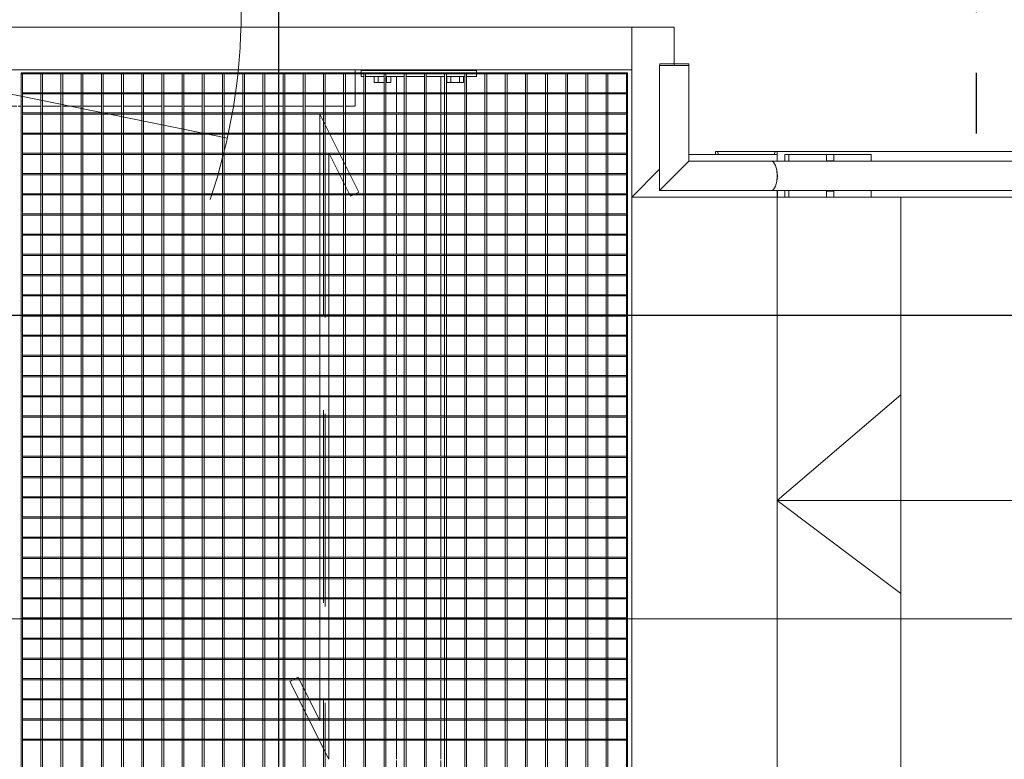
# Model space of a CAD drawing. Header units: metres. Extents: x 70279.8 to 70377.7, y 409251.8 to 409331.5.
# Tile 53 of 244: x 70325.2 to 70326.8, y 409289.6 to 409290.8. Entities that reach past the tile are written whole.
import ezdxf

# ---------------------------------------------------------------- set-up
doc = ezdxf.new("R2010")
doc.units = ezdxf.units.M
doc.linetypes.add('CENTER2', pattern=[1.125, 0.75, -0.125, 0.125, -0.125])
doc.linetypes.add('DASHEDX2', pattern=[9.525, 6.35, -3.175])
for name, color, linetype, lineweight in [('Bout', 3, 'Continuous', 0), ('CONTINUOUS', 7, 'Continuous', 18), ('Grafisch object', 3, 'Continuous', 0), ('Onderdeel', 2, 'Continuous', 0)]:
    doc.layers.add(name, color=color, linetype=linetype, lineweight=lineweight)
doc.layers.add('Concrete_ foundation', color=253, linetype='Continuous')
doc.layers.add('stairs&pedestrian', color=2, linetype='Continuous')

# ---------------------------------------------------------------- blocks, each defined once
blk = doc.blocks.new('stelconplaat')
at = {"layer": 'CONTINUOUS'}
blk.add_line((0, 2000), (2000, 2000), dxfattribs=at)
blk = doc.blocks.new('*A279')
at = {"layer": 'Onderdeel', "linetype": 'Continuous', "lineweight": 0}
for p, q in [((732.332, -191.872), (731.415, -190.955)), ((731.415, -190.955), (737.014, -190.955)), ((737.014, -190.955), (737.014, -192.355)), ((735.813, -192.355), (737.014, -192.355))]:
    blk.add_line(p, q, dxfattribs=at)
blk = doc.blocks.new('*A280')
at = {"layer": 'Onderdeel', "linetype": 'Continuous', "lineweight": 0}
for p, q in [((732.332, -191.872), (731.415, -190.955)), ((731.415, -190.955), (731.415, -195.755)), ((732.815, -195.755), (732.815, -192.838)), ((731.415, -195.755), (731.632, -195.755)), ((732.598, -195.755), (732.815, -195.755))]:
    blk.add_line(p, q, dxfattribs=at)
blk = doc.blocks.new('*A284')
at = {"layer": 'Onderdeel', "linetype": 'Continuous', "lineweight": 0}
for p, q in [((732.598, -192.838), (731.632, -191.872)), ((731.632, -191.872), (731.632, -195.558)), ((732.598, -195.558), (732.598, -192.838)), ((731.632, -195.558), (731.669, -195.633)), ((731.669, -195.633), (731.774, -195.697)), ((731.774, -195.697), (731.93, -195.74)), ((731.93, -195.74), (732.115, -195.755)), ((732.115, -195.755), (732.3, -195.74)), ((732.3, -195.74), (732.457, -195.697)), ((732.457, -195.697), (732.561, -195.633)), ((732.561, -195.633), (732.598, -195.558))]:
    blk.add_line(p, q, dxfattribs=at)
blk = doc.blocks.new('*A285')
at = {"layer": 'Onderdeel', "linetype": 'Continuous', "lineweight": 0}
for p, q in [((731.415, -197.614), (731.415, -197.374)), ((731.415, -197.374), (731.615, -197.374)), ((731.615, -197.614), (731.615, -197.374)), ((731.615, -197.374), (731.632, -197.374)), ((732.598, -197.374), (732.615, -197.374)), ((732.615, -197.374), (732.615, -197.614)), ((732.615, -197.374), (732.815, -197.374)), ((732.815, -197.614), (732.815, -197.374)), ((731.632, -197.614), (731.415, -197.614)), ((732.598, -197.614), (732.615, -197.614)), ((732.615, -197.614), (732.815, -197.614))]:
    blk.add_line(p, q, dxfattribs=at)
blk = doc.blocks.new('*A286')
at = {"layer": 'Onderdeel', "linetype": 'Continuous', "lineweight": 0}
for p, q in [((731.632, -191.872), (732.598, -192.838)), ((731.632, -191.872), (735.753, -191.872)), ((735.753, -191.881), (735.753, -191.872)), ((735.753, -191.902), (735.753, -191.929)), ((735.753, -191.989), (735.753, -192.052)), ((735.753, -192.14), (735.753, -192.206)), ((735.753, -192.311), (735.753, -192.4)), ((735.753, -192.504), (735.753, -192.57)), ((732.598, -192.838), (735.753, -192.838)), ((735.753, -192.659), (735.753, -192.722)), ((735.753, -192.802), (735.753, -192.781)), ((735.753, -192.809), (735.753, -192.802)), ((735.753, -192.838), (735.753, -192.829))]:
    blk.add_line(p, q, dxfattribs=at)
blk = doc.blocks.new('*A287')
at = {"layer": 'Onderdeel', "linetype": 'Continuous', "lineweight": 0}
for p, q in [((735.753, -191.875), (735.813, -191.875)), ((735.753, -191.892), (735.753, -191.881)), ((735.753, -191.902), (735.753, -191.892)), ((735.753, -191.94), (735.753, -191.929)), ((735.813, -192.819), (735.813, -191.875)), ((735.753, -191.989), (735.753, -191.94)), ((735.753, -192.052), (735.753, -192.14)), ((735.753, -192.206), (735.753, -192.311)), ((735.753, -192.355), (735.813, -192.355)), ((735.753, -192.4), (735.753, -192.504)), ((735.753, -192.57), (735.753, -192.659)), ((735.753, -192.722), (735.753, -192.781)), ((735.753, -192.809), (735.753, -192.819)), ((735.753, -192.819), (735.753, -192.829)), ((735.753, -192.835), (735.813, -192.835)), ((735.813, -192.835), (735.813, -192.819))]:
    blk.add_line(p, q, dxfattribs=at)
blk = doc.blocks.new('*A393')
at = {"layer": 'Onderdeel', "linetype": 'Continuous', "lineweight": 0}
blk.add_line((711.415, -199.825), (731.415, -199.825), dxfattribs=at)
blk = doc.blocks.new('*A394')
at = {"layer": 'Onderdeel', "linetype": 'Continuous', "lineweight": 0}
for p, q in [((711.415, -190.955), (711.415, -195.755)), ((711.415, -190.955), (731.415, -190.955)), ((731.415, -190.955), (731.415, -195.755)), ((711.415, -195.755), (731.415, -195.755))]:
    blk.add_line(p, q, dxfattribs=at)
blk = doc.blocks.new('*A398')
at = {"layer": 'Onderdeel', "linetype": 'Continuous', "lineweight": 0}
for p, q in [((735.614, -190.955), (735.614, -165.129)), ((735.614, -165.129), (737.014, -165.129)), ((737.014, -190.955), (737.014, -165.129)), ((735.614, -190.955), (737.014, -190.955))]:
    blk.add_line(p, q, dxfattribs=at)
blk = doc.blocks.new('*A400')
at = {"layer": 'Onderdeel', "linetype": 'Continuous', "lineweight": 0}
for p, q in [((734.415, -165.347), (734.415, -165.339)), ((734.415, -165.339), (734.817, -165.339)), ((734.415, -166.013), (734.415, -165.407)), ((734.857, -165.339), (735.475, -165.339)), ((735.515, -165.339), (735.614, -165.339)), ((734.415, -166.679), (734.415, -166.073)), ((734.415, -167.345), (734.415, -166.739)), ((734.415, -168.011), (734.415, -167.405)), ((734.415, -168.677), (734.415, -168.071)), ((734.415, -169.343), (734.415, -168.737)), ((734.415, -170.009), (734.415, -169.403)), ((734.415, -170.675), (734.415, -170.069)), ((734.415, -170.815), (734.415, -170.715)), ((734.415, -171.461), (734.415, -170.855)), ((734.415, -172.127), (734.415, -171.521)), ((734.415, -172.793), (734.415, -172.187)), ((734.415, -173.459), (734.415, -172.853)), ((734.415, -174.125), (734.415, -173.519)), ((734.415, -174.791), (734.415, -174.185)), ((734.415, -175.457), (734.415, -174.851)), ((734.415, -176.123), (734.415, -175.517)), ((734.415, -176.789), (734.415, -176.183)), ((734.415, -177.455), (734.415, -176.849)), ((734.415, -178.121), (734.415, -177.515)), ((734.415, -178.787), (734.415, -178.181)), ((734.415, -179.453), (734.415, -178.847)), ((734.415, -180.119), (734.415, -179.513)), ((734.415, -180.785), (734.415, -180.179)), ((734.416, -181.451), (734.415, -180.845)), ((734.416, -181.829), (734.416, -181.511)), ((734.416, -181.829), (734.817, -181.829)), ((734.857, -181.829), (735.475, -181.829)), ((735.515, -181.829), (735.614, -181.829))]:
    blk.add_line(p, q, dxfattribs=at)
blk = doc.blocks.new('*A402')
at = {"layer": 'Onderdeel', "linetype": 'Continuous', "lineweight": 0}
for p, q in [((711.635, -183.199), (712.173, -183.199)), ((711.635, -183.449), (711.635, -183.199)), ((712.213, -183.199), (712.839, -183.199)), ((712.879, -183.199), (713.505, -183.199)), ((713.545, -183.199), (714.171, -183.199)), ((714.211, -183.199), (714.837, -183.199)), ((714.877, -183.199), (715.503, -183.199)), ((715.543, -183.199), (716.169, -183.199)), ((716.209, -183.199), (716.835, -183.199)), ((716.875, -183.199), (717.501, -183.199)), ((717.541, -183.199), (718.167, -183.199)), ((718.207, -183.199), (718.833, -183.199)), ((718.873, -183.199), (719.499, -183.199)), ((719.539, -183.199), (720.165, -183.199)), ((720.205, -183.199), (720.831, -183.199)), ((720.871, -183.199), (721.497, -183.199)), ((721.537, -183.199), (722.163, -183.199)), ((722.203, -183.199), (722.829, -183.199)), ((722.869, -183.199), (723.495, -183.199)), ((723.535, -183.199), (724.161, -183.199)), ((724.201, -183.199), (724.827, -183.199)), ((724.867, -183.199), (725.493, -183.199)), ((725.533, -183.199), (726.159, -183.199)), ((726.199, -183.199), (726.825, -183.199)), ((726.865, -183.199), (727.491, -183.199)), ((727.531, -183.199), (728.157, -183.199)), ((728.197, -183.199), (728.823, -183.199)), ((728.863, -183.199), (729.489, -183.199)), ((729.529, -183.199), (730.155, -183.199)), ((730.195, -183.199), (730.821, -183.199)), ((730.861, -183.199), (731.487, -183.199)), ((731.527, -183.199), (732.153, -183.199)), ((732.193, -183.199), (732.819, -183.199)), ((732.859, -183.199), (733.485, -183.199)), ((733.525, -183.199), (734.151, -183.199)), ((734.191, -183.199), (734.817, -183.199)), ((734.857, -183.199), (735.394, -183.199)), ((735.394, -183.449), (735.394, -183.199)), ((711.635, -184.115), (711.635, -183.509)), ((735.394, -184.115), (735.394, -183.509)), ((711.635, -184.659), (711.635, -184.175)), ((735.394, -184.659), (735.394, -184.175)), ((711.635, -184.659), (712.173, -184.659)), ((712.213, -184.659), (712.839, -184.659)), ((712.879, -184.659), (713.505, -184.659)), ((713.545, -184.659), (714.171, -184.659)), ((714.211, -184.659), (714.837, -184.659)), ((714.877, -184.659), (715.503, -184.659)), ((715.543, -184.659), (716.169, -184.659)), ((716.209, -184.659), (716.835, -184.659)), ((716.875, -184.659), (717.501, -184.659)), ((717.541, -184.659), (718.167, -184.659)), ((718.207, -184.659), (718.833, -184.659)), ((718.873, -184.659), (719.499, -184.659)), ((719.539, -184.659), (720.165, -184.659)), ((720.205, -184.659), (720.831, -184.659)), ((720.871, -184.659), (721.497, -184.659)), ((721.537, -184.659), (722.163, -184.659)), ((722.203, -184.659), (722.829, -184.659)), ((722.869, -184.659), (723.495, -184.659)), ((723.535, -184.659), (724.161, -184.659)), ((724.201, -184.659), (724.827, -184.659)), ((724.867, -184.659), (725.493, -184.659)), ((725.533, -184.659), (726.159, -184.659)), ((726.199, -184.659), (726.825, -184.659)), ((726.865, -184.659), (727.491, -184.659)), ((727.531, -184.659), (728.157, -184.659)), ((728.197, -184.659), (728.823, -184.659)), ((728.863, -184.659), (729.489, -184.659)), ((729.529, -184.659), (730.155, -184.659)), ((730.195, -184.659), (730.821, -184.659)), ((730.861, -184.659), (731.487, -184.659)), ((731.527, -184.659), (732.153, -184.659)), ((732.193, -184.659), (732.819, -184.659)), ((732.859, -184.659), (733.485, -184.659)), ((733.525, -184.659), (734.151, -184.659)), ((734.191, -184.659), (734.817, -184.659)), ((734.857, -184.659), (735.394, -184.659))]:
    blk.add_line(p, q, dxfattribs=at)
blk = doc.blocks.new('*A404')
at = {"layer": 'Onderdeel', "linetype": 'Continuous', "lineweight": 0}
for p, q in [((718.833, -170.855), (718.833, -180.665)), ((718.873, -170.855), (718.833, -170.855)), ((718.873, -170.855), (718.873, -180.665)), ((718.833, -180.965), (718.833, -190.775)), ((718.873, -180.965), (718.873, -190.775)), ((718.833, -190.775), (718.873, -190.775))]:
    blk.add_line(p, q, dxfattribs=at)
at = {"layer": 'Onderdeel', "linetype": 'DASHEDX2', "lineweight": 0}
for p, q in [((718.833, -180.665), (718.833, -180.965)), ((718.873, -180.665), (718.873, -180.965))]:
    blk.add_line(p, q, dxfattribs=at)
blk = doc.blocks.new('*A405')
at = {"layer": 'Onderdeel', "linetype": 'Continuous', "lineweight": 0}
for p, q in [((711.555, -190.775), (735.475, -190.775)), ((711.555, -190.775), (711.555, -190.815)), ((711.555, -190.815), (735.475, -190.815)), ((735.475, -190.815), (735.475, -190.775))]:
    blk.add_line(p, q, dxfattribs=at)
blk = doc.blocks.new('*A407')
at = {"layer": 'Onderdeel', "linetype": 'Continuous', "lineweight": 0}
for p, q in [((711.555, -170.855), (711.555, -170.815)), ((711.555, -170.815), (735.475, -170.815)), ((735.475, -170.815), (735.475, -170.855)), ((735.475, -170.855), (711.555, -170.855))]:
    blk.add_line(p, q, dxfattribs=at)
blk = doc.blocks.new('*A408')
at = {"layer": 'Onderdeel', "linetype": 'Continuous', "lineweight": 0}
for p, q in [((735.475, -170.815), (735.475, -190.815)), ((735.515, -170.815), (735.475, -170.815)), ((735.515, -190.815), (735.515, -170.815)), ((735.475, -190.815), (735.515, -190.815))]:
    blk.add_line(p, q, dxfattribs=at)
blk = doc.blocks.new('*A409')
at = {"layer": 'Onderdeel', "linetype": 'Continuous', "lineweight": 0}
for p, q in [((711.555, -190.109), (735.475, -190.109)), ((711.555, -190.169), (711.555, -190.109)), ((735.475, -190.169), (711.555, -190.169)), ((735.475, -190.109), (735.475, -190.169))]:
    blk.add_line(p, q, dxfattribs=at)
blk = doc.blocks.new('*A411')
at = {"layer": 'Onderdeel', "linetype": 'Continuous', "lineweight": 0}
for p, q in [((712.879, -180.965), (715.447, -179.68)), ((715.447, -179.68), (715.582, -179.949)), ((715.582, -179.949), (714.15, -180.665)), ((734.15, -180.665), (714.15, -180.665)), ((734.15, -180.665), (731.582, -181.949)), ((732.879, -180.965), (712.879, -180.965)), ((732.879, -180.965), (731.447, -181.68)), ((731.447, -181.68), (731.582, -181.949))]:
    blk.add_line(p, q, dxfattribs=at)
blk = doc.blocks.new('*A413')
at = {"layer": 'Onderdeel', "linetype": 'Continuous', "lineweight": 0}
for p, q in [((713.505, -170.855), (713.505, -180.652)), ((713.545, -170.855), (713.505, -170.855)), ((713.545, -170.855), (713.545, -180.632)), ((713.505, -180.965), (713.505, -190.775)), ((713.545, -180.965), (713.545, -190.775)), ((713.505, -190.775), (713.545, -190.775))]:
    blk.add_line(p, q, dxfattribs=at)
at = {"layer": 'Onderdeel', "linetype": 'DASHEDX2', "lineweight": 0}
for p, q in [((713.505, -180.652), (713.505, -180.965)), ((713.545, -180.632), (713.545, -180.965))]:
    blk.add_line(p, q, dxfattribs=at)
blk = doc.blocks.new('*A414')
at = {"layer": 'Onderdeel', "linetype": 'Continuous', "lineweight": 0}
for p, q in [((714.171, -170.855), (714.171, -180.319)), ((714.211, -170.855), (714.171, -170.855)), ((714.211, -170.855), (714.211, -180.299)), ((714.171, -180.654), (714.171, -180.665)), ((714.211, -180.634), (714.211, -180.665)), ((714.171, -180.965), (714.171, -190.775)), ((714.211, -190.775), (714.211, -180.965)), ((714.171, -190.775), (714.211, -190.775))]:
    blk.add_line(p, q, dxfattribs=at)
at = {"layer": 'Onderdeel', "linetype": 'DASHEDX2', "lineweight": 0}
for p, q in [((714.171, -180.319), (714.171, -180.965)), ((714.211, -180.299), (714.211, -180.634)), ((714.211, -180.665), (714.211, -180.965))]:
    blk.add_line(p, q, dxfattribs=at)
blk = doc.blocks.new('*A415')
at = {"layer": 'Onderdeel', "linetype": 'Continuous', "lineweight": 0}
for p, q in [((714.837, -170.855), (714.837, -179.986)), ((714.877, -170.855), (714.837, -170.855)), ((714.877, -170.855), (714.877, -179.966)), ((714.837, -180.321), (714.837, -180.665)), ((714.877, -180.301), (714.877, -180.665)), ((714.837, -190.775), (714.837, -180.965)), ((714.877, -180.965), (714.877, -190.775)), ((714.877, -190.775), (714.837, -190.775))]:
    blk.add_line(p, q, dxfattribs=at)
at = {"layer": 'Onderdeel', "linetype": 'DASHEDX2', "lineweight": 0}
for p, q in [((714.837, -179.986), (714.837, -180.321)), ((714.877, -179.966), (714.877, -180.301)), ((714.837, -180.665), (714.837, -180.965)), ((714.877, -180.665), (714.877, -180.965))]:
    blk.add_line(p, q, dxfattribs=at)
blk = doc.blocks.new('*A416')
at = {"layer": 'Onderdeel', "linetype": 'Continuous', "lineweight": 0}
for p, q in [((711.555, -189.443), (735.475, -189.443)), ((711.555, -189.503), (711.555, -189.443)), ((735.475, -189.503), (711.555, -189.503)), ((735.475, -189.443), (735.475, -189.503))]:
    blk.add_line(p, q, dxfattribs=at)
blk = doc.blocks.new('*A417')
at = {"layer": 'Onderdeel', "linetype": 'Continuous', "lineweight": 0}
for p, q in [((711.555, -188.777), (735.475, -188.777)), ((711.555, -188.837), (711.555, -188.777)), ((735.475, -188.837), (711.555, -188.837)), ((735.475, -188.777), (735.475, -188.837))]:
    blk.add_line(p, q, dxfattribs=at)
blk = doc.blocks.new('*A418')
at = {"layer": 'Onderdeel', "linetype": 'Continuous', "lineweight": 0}
for p, q in [((711.555, -188.111), (735.475, -188.111)), ((711.555, -188.171), (711.555, -188.111)), ((735.475, -188.171), (711.555, -188.171)), ((735.475, -188.111), (735.475, -188.171))]:
    blk.add_line(p, q, dxfattribs=at)
blk = doc.blocks.new('*A419')
at = {"layer": 'Onderdeel', "linetype": 'Continuous', "lineweight": 0}
for p, q in [((711.555, -172.127), (735.475, -172.127)), ((711.555, -172.187), (711.555, -172.127)), ((735.475, -172.187), (711.555, -172.187)), ((735.475, -172.127), (735.475, -172.187))]:
    blk.add_line(p, q, dxfattribs=at)
blk = doc.blocks.new('*A420')
at = {"layer": 'Onderdeel', "linetype": 'Continuous', "lineweight": 0}
for p, q in [((711.555, -187.445), (735.475, -187.445)), ((711.555, -187.505), (711.555, -187.445)), ((735.475, -187.505), (711.555, -187.505)), ((735.475, -187.445), (735.475, -187.505))]:
    blk.add_line(p, q, dxfattribs=at)
blk = doc.blocks.new('*A421')
at = {"layer": 'Onderdeel', "linetype": 'Continuous', "lineweight": 0}
for p, q in [((711.555, -186.779), (735.475, -186.779)), ((711.555, -186.839), (711.555, -186.779)), ((735.475, -186.839), (711.555, -186.839)), ((735.475, -186.779), (735.475, -186.839))]:
    blk.add_line(p, q, dxfattribs=at)
blk = doc.blocks.new('*A422')
at = {"layer": 'Onderdeel', "linetype": 'Continuous', "lineweight": 0}
for p, q in [((715.503, -170.855), (715.503, -179.791)), ((715.543, -170.855), (715.503, -170.855)), ((715.543, -170.855), (715.543, -179.871)), ((715.503, -179.988), (715.503, -180.665)), ((715.543, -179.968), (715.543, -180.665)), ((715.503, -190.775), (715.503, -180.965)), ((715.543, -180.965), (715.543, -190.775)), ((715.543, -190.775), (715.503, -190.775))]:
    blk.add_line(p, q, dxfattribs=at)
at = {"layer": 'Onderdeel', "linetype": 'DASHEDX2', "lineweight": 0}
for p, q in [((715.503, -179.791), (715.503, -179.988)), ((715.543, -179.871), (715.543, -179.968)), ((715.503, -180.665), (715.503, -180.965)), ((715.543, -180.665), (715.543, -180.965))]:
    blk.add_line(p, q, dxfattribs=at)
blk = doc.blocks.new('*A423')
at = {"layer": 'Onderdeel', "linetype": 'Continuous', "lineweight": 0}
for p, q in [((716.169, -170.855), (716.169, -180.665)), ((716.209, -170.855), (716.169, -170.855)), ((716.209, -170.855), (716.209, -180.665)), ((716.169, -180.965), (716.169, -190.775)), ((716.209, -180.965), (716.209, -190.775)), ((716.169, -190.775), (716.209, -190.775))]:
    blk.add_line(p, q, dxfattribs=at)
at = {"layer": 'Onderdeel', "linetype": 'DASHEDX2', "lineweight": 0}
for p, q in [((716.169, -180.665), (716.169, -180.965)), ((716.209, -180.665), (716.209, -180.965))]:
    blk.add_line(p, q, dxfattribs=at)
blk = doc.blocks.new('*A424')
at = {"layer": 'Onderdeel', "linetype": 'Continuous', "lineweight": 0}
for p, q in [((716.835, -170.855), (716.835, -180.665)), ((716.875, -170.855), (716.835, -170.855)), ((716.875, -170.855), (716.875, -180.665)), ((716.835, -180.965), (716.835, -190.775)), ((716.875, -180.965), (716.875, -190.775)), ((716.835, -190.775), (716.875, -190.775))]:
    blk.add_line(p, q, dxfattribs=at)
at = {"layer": 'Onderdeel', "linetype": 'DASHEDX2', "lineweight": 0}
for p, q in [((716.835, -180.665), (716.835, -180.965)), ((716.875, -180.665), (716.875, -180.965))]:
    blk.add_line(p, q, dxfattribs=at)
blk = doc.blocks.new('*A425')
at = {"layer": 'Onderdeel', "linetype": 'Continuous', "lineweight": 0}
for p, q in [((717.501, -170.855), (717.501, -180.665)), ((717.541, -170.855), (717.501, -170.855)), ((717.541, -170.855), (717.541, -180.665)), ((717.501, -180.965), (717.501, -190.775)), ((717.541, -180.965), (717.541, -190.775)), ((717.501, -190.775), (717.541, -190.775))]:
    blk.add_line(p, q, dxfattribs=at)
at = {"layer": 'Onderdeel', "linetype": 'DASHEDX2', "lineweight": 0}
for p, q in [((717.501, -180.665), (717.501, -180.965)), ((717.541, -180.665), (717.541, -180.965))]:
    blk.add_line(p, q, dxfattribs=at)
blk = doc.blocks.new('*A426')
at = {"layer": 'Onderdeel', "linetype": 'Continuous', "lineweight": 0}
for p, q in [((718.167, -170.855), (718.167, -180.665)), ((718.207, -170.855), (718.167, -170.855)), ((718.207, -170.855), (718.207, -180.665)), ((718.167, -180.965), (718.167, -190.775)), ((718.207, -180.965), (718.207, -190.775)), ((718.167, -190.775), (718.207, -190.775))]:
    blk.add_line(p, q, dxfattribs=at)
at = {"layer": 'Onderdeel', "linetype": 'DASHEDX2', "lineweight": 0}
for p, q in [((718.167, -180.665), (718.167, -180.965)), ((718.207, -180.665), (718.207, -180.965))]:
    blk.add_line(p, q, dxfattribs=at)
blk = doc.blocks.new('*A427')
at = {"layer": 'Onderdeel', "linetype": 'Continuous', "lineweight": 0}
for p, q in [((727.491, -170.855), (727.491, -176.833)), ((727.531, -170.855), (727.491, -170.855)), ((727.531, -170.855), (727.531, -176.833)), ((727.491, -180.333), (727.491, -180.665)), ((727.531, -180.333), (727.531, -180.665)), ((727.491, -180.965), (727.491, -190.775)), ((727.531, -180.965), (727.531, -190.775)), ((727.491, -190.775), (727.531, -190.775))]:
    blk.add_line(p, q, dxfattribs=at)
at = {"layer": 'Onderdeel', "linetype": 'DASHEDX2', "lineweight": 0}
for p, q in [((727.491, -180.665), (727.491, -180.965)), ((727.531, -180.665), (727.531, -180.965))]:
    blk.add_line(p, q, dxfattribs=at)
blk = doc.blocks.new('*A428')
at = {"layer": 'Onderdeel', "linetype": 'Continuous', "lineweight": 0}
for p, q in [((728.157, -170.855), (728.157, -180.665)), ((728.197, -170.855), (728.157, -170.855)), ((728.197, -170.855), (728.197, -180.665)), ((728.157, -180.965), (728.157, -190.775)), ((728.197, -180.965), (728.197, -190.775)), ((728.157, -190.775), (728.197, -190.775))]:
    blk.add_line(p, q, dxfattribs=at)
at = {"layer": 'Onderdeel', "linetype": 'DASHEDX2', "lineweight": 0}
for p, q in [((728.157, -180.665), (728.157, -180.965)), ((728.197, -180.665), (728.197, -180.965))]:
    blk.add_line(p, q, dxfattribs=at)
blk = doc.blocks.new('*A429')
at = {"layer": 'Onderdeel', "linetype": 'Continuous', "lineweight": 0}
for p, q in [((728.823, -170.855), (728.823, -180.665)), ((728.863, -170.855), (728.823, -170.855)), ((728.863, -170.855), (728.863, -180.665)), ((728.823, -180.965), (728.823, -190.775)), ((728.863, -180.965), (728.863, -190.775)), ((728.823, -190.775), (728.863, -190.775))]:
    blk.add_line(p, q, dxfattribs=at)
at = {"layer": 'Onderdeel', "linetype": 'DASHEDX2', "lineweight": 0}
for p, q in [((728.823, -180.665), (728.823, -180.965)), ((728.863, -180.665), (728.863, -180.965))]:
    blk.add_line(p, q, dxfattribs=at)
blk = doc.blocks.new('*A430')
at = {"layer": 'Onderdeel', "linetype": 'Continuous', "lineweight": 0}
for p, q in [((729.489, -170.855), (729.489, -180.665)), ((729.529, -170.855), (729.489, -170.855)), ((729.529, -170.855), (729.529, -180.665)), ((729.489, -180.965), (729.489, -190.775)), ((729.529, -180.965), (729.529, -190.775)), ((729.489, -190.775), (729.529, -190.775))]:
    blk.add_line(p, q, dxfattribs=at)
at = {"layer": 'Onderdeel', "linetype": 'DASHEDX2', "lineweight": 0}
for p, q in [((729.489, -180.665), (729.489, -180.965)), ((729.529, -180.665), (729.529, -180.965))]:
    blk.add_line(p, q, dxfattribs=at)
blk = doc.blocks.new('*A431')
at = {"layer": 'Onderdeel', "linetype": 'Continuous', "lineweight": 0}
for p, q in [((730.155, -170.855), (730.155, -180.665)), ((730.195, -170.855), (730.155, -170.855)), ((730.195, -170.855), (730.195, -180.665)), ((730.155, -180.965), (730.155, -190.775)), ((730.195, -180.965), (730.195, -190.775)), ((730.155, -190.775), (730.195, -190.775))]:
    blk.add_line(p, q, dxfattribs=at)
at = {"layer": 'Onderdeel', "linetype": 'DASHEDX2', "lineweight": 0}
for p, q in [((730.155, -180.665), (730.155, -180.965)), ((730.195, -180.665), (730.195, -180.965))]:
    blk.add_line(p, q, dxfattribs=at)
blk = doc.blocks.new('*A432')
at = {"layer": 'Onderdeel', "linetype": 'Continuous', "lineweight": 0}
for p, q in [((730.821, -170.855), (730.821, -180.665)), ((730.861, -170.855), (730.821, -170.855)), ((730.861, -170.855), (730.861, -180.665)), ((730.821, -180.965), (730.821, -190.775)), ((730.861, -180.965), (730.861, -190.775)), ((730.821, -190.775), (730.861, -190.775))]:
    blk.add_line(p, q, dxfattribs=at)
at = {"layer": 'Onderdeel', "linetype": 'DASHEDX2', "lineweight": 0}
for p, q in [((730.821, -180.665), (730.821, -180.965)), ((730.861, -180.665), (730.861, -180.965))]:
    blk.add_line(p, q, dxfattribs=at)
blk = doc.blocks.new('*A433')
at = {"layer": 'Onderdeel', "linetype": 'Continuous', "lineweight": 0}
for p, q in [((731.487, -170.855), (731.487, -180.665)), ((731.527, -170.855), (731.487, -170.855)), ((731.527, -170.855), (731.527, -180.665)), ((731.487, -180.965), (731.487, -181.661)), ((731.527, -180.965), (731.527, -181.641)), ((731.487, -190.775), (731.487, -181.759)), ((731.527, -181.839), (731.527, -190.775)), ((731.527, -190.775), (731.487, -190.775))]:
    blk.add_line(p, q, dxfattribs=at)
at = {"layer": 'Onderdeel', "linetype": 'DASHEDX2', "lineweight": 0}
for p, q in [((731.487, -180.665), (731.487, -180.965)), ((731.527, -180.665), (731.527, -180.965)), ((731.487, -181.661), (731.487, -181.759)), ((731.527, -181.641), (731.527, -181.839))]:
    blk.add_line(p, q, dxfattribs=at)
blk = doc.blocks.new('*A434')
at = {"layer": 'Onderdeel', "linetype": 'Continuous', "lineweight": 0}
for p, q in [((732.153, -170.855), (732.153, -180.665)), ((732.193, -170.855), (732.153, -170.855)), ((732.193, -170.855), (732.193, -180.665)), ((732.153, -180.965), (732.153, -181.328)), ((732.193, -180.965), (732.193, -181.308)), ((732.153, -190.775), (732.153, -181.663)), ((732.193, -181.643), (732.193, -190.775)), ((732.193, -190.775), (732.153, -190.775))]:
    blk.add_line(p, q, dxfattribs=at)
at = {"layer": 'Onderdeel', "linetype": 'DASHEDX2', "lineweight": 0}
for p, q in [((732.153, -180.665), (732.153, -180.965)), ((732.193, -180.665), (732.193, -180.965)), ((732.153, -181.328), (732.153, -181.663)), ((732.193, -181.308), (732.193, -181.643))]:
    blk.add_line(p, q, dxfattribs=at)
blk = doc.blocks.new('*A435')
at = {"layer": 'Onderdeel', "linetype": 'Continuous', "lineweight": 0}
for p, q in [((732.819, -170.855), (732.819, -180.665)), ((732.859, -170.855), (732.819, -170.855)), ((732.859, -170.855), (732.859, -180.665)), ((732.819, -180.965), (732.819, -180.995)), ((732.859, -180.965), (732.859, -180.975)), ((732.819, -190.775), (732.819, -181.33)), ((732.859, -181.31), (732.859, -190.775)), ((732.859, -190.775), (732.819, -190.775))]:
    blk.add_line(p, q, dxfattribs=at)
at = {"layer": 'Onderdeel', "linetype": 'DASHEDX2', "lineweight": 0}
for p, q in [((732.819, -180.665), (732.819, -180.965)), ((732.859, -180.665), (732.859, -181.31)), ((732.819, -180.995), (732.819, -181.33))]:
    blk.add_line(p, q, dxfattribs=at)
blk = doc.blocks.new('*A436')
at = {"layer": 'Onderdeel', "linetype": 'Continuous', "lineweight": 0}
for p, q in [((733.485, -170.855), (733.485, -180.665)), ((733.525, -170.855), (733.485, -170.855)), ((733.525, -170.855), (733.525, -180.665)), ((733.485, -180.997), (733.485, -190.775)), ((733.525, -180.977), (733.525, -190.775)), ((733.485, -190.775), (733.525, -190.775))]:
    blk.add_line(p, q, dxfattribs=at)
at = {"layer": 'Onderdeel', "linetype": 'DASHEDX2', "lineweight": 0}
for p, q in [((733.485, -180.665), (733.485, -180.997)), ((733.525, -180.665), (733.525, -180.977))]:
    blk.add_line(p, q, dxfattribs=at)
blk = doc.blocks.new('*A437')
at = {"layer": 'Onderdeel', "linetype": 'Continuous', "lineweight": 0}
for p, q in [((734.151, -190.775), (734.151, -170.855)), ((734.151, -170.855), (734.191, -170.855)), ((734.191, -170.855), (734.191, -190.775)), ((734.191, -190.775), (734.151, -190.775))]:
    blk.add_line(p, q, dxfattribs=at)
blk = doc.blocks.new('*A438')
at = {"layer": 'Onderdeel', "linetype": 'Continuous', "lineweight": 0}
for p, q in [((734.817, -190.775), (734.817, -170.855)), ((734.817, -170.855), (734.857, -170.855)), ((734.857, -170.855), (734.857, -190.775)), ((734.857, -190.775), (734.817, -190.775))]:
    blk.add_line(p, q, dxfattribs=at)
blk = doc.blocks.new('*A439')
at = {"layer": 'Onderdeel', "linetype": 'Continuous', "lineweight": 0}
for p, q in [((711.555, -186.113), (735.475, -186.113)), ((711.555, -186.173), (711.555, -186.113)), ((735.475, -186.173), (711.555, -186.173)), ((735.475, -186.113), (735.475, -186.173))]:
    blk.add_line(p, q, dxfattribs=at)
blk = doc.blocks.new('*A440')
at = {"layer": 'Onderdeel', "linetype": 'Continuous', "lineweight": 0}
for p, q in [((711.555, -185.447), (735.475, -185.447)), ((711.555, -185.507), (711.555, -185.447)), ((735.475, -185.507), (711.555, -185.507)), ((735.475, -185.447), (735.475, -185.507))]:
    blk.add_line(p, q, dxfattribs=at)
blk = doc.blocks.new('*A441')
at = {"layer": 'Onderdeel', "linetype": 'Continuous', "lineweight": 0}
for p, q in [((711.555, -184.781), (735.475, -184.781)), ((711.555, -184.841), (711.555, -184.781)), ((735.475, -184.781), (735.475, -184.841)), ((735.475, -184.841), (711.555, -184.841))]:
    blk.add_line(p, q, dxfattribs=at)
blk = doc.blocks.new('*A442')
at = {"layer": 'Onderdeel', "linetype": 'Continuous', "lineweight": 0}
for p, q in [((711.555, -184.115), (735.475, -184.115)), ((711.555, -184.175), (711.555, -184.115)), ((735.475, -184.115), (735.475, -184.175)), ((735.475, -184.175), (711.555, -184.175))]:
    blk.add_line(p, q, dxfattribs=at)
blk = doc.blocks.new('*A443')
at = {"layer": 'Onderdeel', "linetype": 'Continuous', "lineweight": 0}
for p, q in [((711.555, -183.449), (735.475, -183.449)), ((711.555, -183.509), (711.555, -183.449)), ((735.475, -183.449), (735.475, -183.509)), ((735.475, -183.509), (711.555, -183.509))]:
    blk.add_line(p, q, dxfattribs=at)
blk = doc.blocks.new('*A444')
at = {"layer": 'Onderdeel', "linetype": 'Continuous', "lineweight": 0}
for p, q in [((711.555, -182.783), (735.475, -182.783)), ((711.555, -182.843), (711.555, -182.783)), ((735.475, -182.783), (735.475, -182.843)), ((735.475, -182.843), (711.555, -182.843))]:
    blk.add_line(p, q, dxfattribs=at)
blk = doc.blocks.new('*A445')
at = {"layer": 'Onderdeel', "linetype": 'Continuous', "lineweight": 0}
for p, q in [((711.555, -182.117), (735.475, -182.117)), ((711.555, -182.177), (711.555, -182.117)), ((735.475, -182.177), (711.555, -182.177)), ((735.475, -182.117), (735.475, -182.177))]:
    blk.add_line(p, q, dxfattribs=at)
blk = doc.blocks.new('*A446')
at = {"layer": 'Onderdeel', "linetype": 'Continuous', "lineweight": 0}
for p, q in [((711.555, -181.511), (711.555, -181.451)), ((711.555, -181.451), (731.907, -181.451)), ((731.787, -181.511), (711.555, -181.511)), ((735.475, -181.511), (732.458, -181.511)), ((735.475, -181.451), (732.578, -181.451)), ((735.475, -181.451), (735.475, -181.511))]:
    blk.add_line(p, q, dxfattribs=at)
at = {"layer": 'Onderdeel', "linetype": 'DASHEDX2', "lineweight": 0}
for p, q in [((732.458, -181.511), (731.787, -181.511)), ((732.578, -181.451), (731.907, -181.451))]:
    blk.add_line(p, q, dxfattribs=at)
blk = doc.blocks.new('*A447')
at = {"layer": 'Onderdeel', "linetype": 'Continuous', "lineweight": 0}
for p, q in [((711.555, -172.793), (735.475, -172.793)), ((711.555, -172.853), (711.555, -172.793)), ((735.475, -172.853), (711.555, -172.853)), ((735.475, -172.793), (735.475, -172.853))]:
    blk.add_line(p, q, dxfattribs=at)
blk = doc.blocks.new('*A448')
at = {"layer": 'Onderdeel', "linetype": 'Continuous', "lineweight": 0}
for p, q in [((711.555, -180.845), (711.555, -180.785)), ((711.555, -180.785), (713.239, -180.785)), ((713.119, -180.845), (711.555, -180.845)), ((735.475, -180.845), (733.79, -180.845)), ((735.475, -180.785), (733.91, -180.785)), ((735.475, -180.785), (735.475, -180.845))]:
    blk.add_line(p, q, dxfattribs=at)
at = {"layer": 'Onderdeel', "linetype": 'DASHEDX2', "lineweight": 0}
for p, q in [((733.79, -180.845), (713.119, -180.845)), ((733.91, -180.785), (713.239, -180.785))]:
    blk.add_line(p, q, dxfattribs=at)
blk = doc.blocks.new('*A449')
at = {"layer": 'Onderdeel', "linetype": 'Continuous', "lineweight": 0}
for p, q in [((711.555, -171.461), (735.475, -171.461)), ((711.555, -171.521), (711.555, -171.461)), ((735.475, -171.461), (735.475, -171.521)), ((735.475, -171.521), (711.555, -171.521))]:
    blk.add_line(p, q, dxfattribs=at)
blk = doc.blocks.new('*A450')
at = {"layer": 'Onderdeel', "linetype": 'Continuous', "lineweight": 0}
for p, q in [((711.555, -176.123), (735.475, -176.123)), ((711.555, -176.183), (711.555, -176.123)), ((735.475, -176.183), (711.555, -176.183)), ((735.475, -176.123), (735.475, -176.183))]:
    blk.add_line(p, q, dxfattribs=at)
blk = doc.blocks.new('*A451')
at = {"layer": 'Onderdeel', "linetype": 'Continuous', "lineweight": 0}
for p, q in [((711.555, -175.457), (735.475, -175.457)), ((711.555, -175.517), (711.555, -175.457)), ((735.475, -175.517), (711.555, -175.517)), ((735.475, -175.457), (735.475, -175.517))]:
    blk.add_line(p, q, dxfattribs=at)
blk = doc.blocks.new('*A452')
at = {"layer": 'Onderdeel', "linetype": 'Continuous', "lineweight": 0}
for p, q in [((711.555, -174.791), (735.475, -174.791)), ((711.555, -174.851), (711.555, -174.791)), ((735.475, -174.851), (711.555, -174.851)), ((735.475, -174.791), (735.475, -174.851))]:
    blk.add_line(p, q, dxfattribs=at)
blk = doc.blocks.new('*A453')
at = {"layer": 'Onderdeel', "linetype": 'Continuous', "lineweight": 0}
for p, q in [((711.555, -174.125), (735.475, -174.125)), ((711.555, -174.185), (711.555, -174.125)), ((735.475, -174.185), (711.555, -174.185)), ((735.475, -174.125), (735.475, -174.185))]:
    blk.add_line(p, q, dxfattribs=at)
blk = doc.blocks.new('*A454')
at = {"layer": 'Onderdeel', "linetype": 'Continuous', "lineweight": 0}
for p, q in [((711.555, -173.459), (735.475, -173.459)), ((711.555, -173.519), (711.555, -173.459)), ((735.475, -173.519), (711.555, -173.519)), ((735.475, -173.459), (735.475, -173.519))]:
    blk.add_line(p, q, dxfattribs=at)
blk = doc.blocks.new('*A549')
at = {"layer": 'Bout', "linetype": 'Continuous', "lineweight": 0}
for p, q in [((735.194, -182.452), (735.194, -182.783)), ((735.194, -182.452), (735.394, -182.452)), ((735.194, -182.591), (735.394, -182.591)), ((735.594, -182.569), (735.614, -182.569)), ((735.194, -182.843), (735.194, -183.006)), ((735.194, -182.868), (735.394, -182.868)), ((735.194, -183.006), (735.394, -183.006)), ((735.594, -182.889), (735.614, -182.889)), ((735.194, -184.852), (735.194, -185.406)), ((735.194, -184.852), (735.394, -184.852)), ((735.194, -184.991), (735.394, -184.991)), ((735.594, -184.969), (735.614, -184.969)), ((735.194, -185.268), (735.394, -185.268)), ((735.194, -185.406), (735.394, -185.406)), ((735.594, -185.289), (735.614, -185.289))]:
    blk.add_line(p, q, dxfattribs=at)
blk = doc.blocks.new('*A550')
at = {"layer": 'Onderdeel', "linetype": 'Continuous', "lineweight": 0}
for p, q in [((735.394, -182.029), (735.475, -182.029)), ((735.394, -182.117), (735.394, -182.029)), ((735.394, -182.783), (735.394, -182.177)), ((735.515, -182.029), (735.594, -182.029)), ((735.594, -185.829), (735.594, -182.029)), ((735.394, -183.449), (735.394, -182.843)), ((735.394, -184.115), (735.394, -183.509)), ((735.394, -184.781), (735.394, -184.175)), ((735.394, -185.447), (735.394, -184.841)), ((735.394, -185.829), (735.394, -185.507)), ((735.394, -185.829), (735.475, -185.829)), ((735.515, -185.829), (735.594, -185.829))]:
    blk.add_line(p, q, dxfattribs=at)
blk = doc.blocks.new('*A2175')
at = {"layer": 'Grafisch object', "linetype": 'Continuous', "lineweight": 0}
blk.add_line((721.415, -228.309), (721.415, -195.755), dxfattribs=at)
blk = doc.blocks.new('*A2176')
at = {"layer": 'Grafisch object', "linetype": 'Continuous', "lineweight": 0}
blk.add_line((721.415, -195.755), (718.341, -199.825), dxfattribs=at)
blk = doc.blocks.new('*A2177')
at = {"layer": 'Grafisch object', "linetype": 'Continuous', "lineweight": 0}
blk.add_line((721.415, -195.755), (724.896, -199.825), dxfattribs=at)
blk = doc.blocks.new('*A410')
at = {"layer": 'Onderdeel', "linetype": 'Continuous', "lineweight": 0}
for p, q in [((712.173, -190.775), (712.173, -170.855)), ((712.173, -170.855), (712.213, -170.855)), ((712.213, -170.855), (712.213, -190.775)), ((712.213, -190.775), (712.173, -190.775))]:
    blk.add_line(p, q, dxfattribs=at)
blk = doc.blocks.new('*A412')
at = {"layer": 'Onderdeel', "linetype": 'Continuous', "lineweight": 0}
for p, q in [((712.839, -190.775), (712.839, -170.855)), ((712.839, -170.855), (712.879, -170.855)), ((712.879, -170.855), (712.879, -190.775)), ((712.879, -190.775), (712.839, -190.775))]:
    blk.add_line(p, q, dxfattribs=at)
blk = doc.blocks.new('*A277')
at = {"layer": 'Onderdeel', "linetype": 'Continuous', "lineweight": 0}
for p, q in [((710.269, -195.633), (710.232, -195.558)), ((710.232, -195.558), (710.232, -227.928)), ((710.374, -195.697), (710.269, -195.633)), ((710.53, -195.74), (710.374, -195.697)), ((710.715, -195.755), (710.53, -195.74)), ((710.9, -195.74), (710.715, -195.755)), ((711.057, -195.697), (710.9, -195.74)), ((711.161, -195.633), (711.057, -195.697)), ((711.198, -195.558), (711.161, -195.633)), ((711.198, -227.928), (711.198, -195.558))]:
    blk.add_line(p, q, dxfattribs=at)
blk = doc.blocks.new('*A278')
at = {"layer": 'Onderdeel', "linetype": 'Continuous', "lineweight": 0}
for p, q in [((709.915, -193.712), (709.915, -228.309)), ((709.915, -193.712), (710.015, -193.712)), ((709.915, -193.798), (710.015, -193.802)), ((709.915, -195.668), (710.015, -195.664)), ((709.915, -195.755), (710.232, -195.755)), ((711.198, -195.755), (711.415, -195.755)), ((711.415, -195.999), (711.415, -195.755)), ((711.415, -209.999), (711.415, -198.849))]:
    blk.add_line(p, q, dxfattribs=at)
blk = doc.blocks.new('*A392')
at = {"layer": 'Onderdeel', "linetype": 'Continuous', "lineweight": 0}
for p, q in [((731.415, -209.999), (731.632, -209.999)), ((731.415, -210.139), (731.415, -209.999)), ((732.598, -209.999), (732.815, -209.999)), ((732.815, -210.139), (732.815, -209.999)), ((731.415, -210.139), (731.632, -210.139)), ((731.415, -211.374), (731.415, -210.139)), ((732.598, -210.139), (732.815, -210.139)), ((732.815, -211.374), (732.815, -210.139)), ((731.415, -212.849), (731.415, -211.614)), ((732.815, -212.849), (732.815, -211.614)), ((731.415, -212.849), (731.632, -212.849)), ((732.598, -212.849), (732.815, -212.849))]:
    blk.add_line(p, q, dxfattribs=at)
blk = doc.blocks.new('Stairs&pedestrian_9.7.2017')
at = {"layer": 'stairs&pedestrian', "linetype": 'Continuous', "lineweight": 0}
for p, q in [((14322.4, -245.8), (14326.2, -247.6)), ((14326.2, -247.6), (14329.4, -252.9)), ((14329.4, -252.9), (14331.6, -260.7)), ((14331.6, -260.7), (14332.3, -270)), ((14332.3, -270), (14331.6, -279.2)), ((14326.2, -292.3), (14322.4, -294.1)), ((14329.4, -287), (14326.2, -292.3)), ((14331.6, -279.2), (14329.4, -287)), ((14332.3, -305), (14332.3, -294.1))]:
    blk.add_line(p, q, dxfattribs=at)
at = {"layer": 'stairs&pedestrian', "lineweight": 0, "yscale": 50, "zscale": 50, "rotation": 90}
for name, p, xscale in [('*A398', (4544.5, -36875.7), 50), ('*A279', (4544.5, -36875.7), 50), ('*A400', (4544.5, -36875.7), 50), ('*A550', (4544.5, -36875.7), 50), ('*A549', (4544.5, -36875.7), 50), ('*A286', (4544.5, -36875.7), 50), ('*A287', (4544.5, -36875.7), 50), ('*A408', (4544.5, -36875.7), 50), ('*A407', (4544.5, -36875.7), 50), ('*A449', (4544.5, -36875.7), 50), ('*A419', (4544.5, -36875.7), 50), ('*A447', (4544.5, -36875.7), 50), ('*A454', (4544.5, -36875.7), 50), ('*A453', (4544.5, -36875.7), 50), ('*A452', (4544.5, -36875.7), 50), ('*A451', (4544.5, -36875.7), 50), ('*A450', (4544.5, -36875.7), 50), ('*A450', (4577.8, -36875.7), 50), ('*A450', (4611.1, -36875.7), 50), ('*A450', (4644.4, -36875.7), 50), ('*A450', (4677.7, -36875.7), 50), ('*A450', (4711, -36875.7), 50), ('*A450', (4744.3, -36875.7), 50), ('*A448', (4544.5, -36875.7), 50), ('*A446', (4544.5, -36875.7), 50), ('*A445', (4544.5, -36875.7), 50), ('*A444', (4544.5, -36875.7), 50), ('*A402', (4544.5, -36875.7), 50), ('*A443', (4544.5, -36875.7), 50), ('*A442', (4544.5, -36875.7), 50), ('*A441', (4544.5, -36875.7), 50), ('*A440', (4544.5, -36875.7), 50), ('*A439', (4544.5, -36875.7), 50), ('*A421', (4544.5, -36875.7), 50), ('*A420', (4544.5, -36875.7), 50), ('*A418', (4544.5, -36875.7), 50), ('*A417', (4544.5, -36875.7), 50), ('*A416', (4544.5, -36875.7), 50), ('*A409', (4544.5, -36875.7), 50), ('*A405', (4544.5, -36875.7), 50), ('*A438', (4544.5, -36875.7), 50), ('*A437', (4544.5, -36875.7), 50), ('*A411', (4544.5, -36875.7), 50), ('*A436', (4544.5, -36875.7), 50), ('*A435', (4544.5, -36875.7), 50), ('*A280', (4544.5, -36875.7), 50), ('*A278', (4544.5, 35265.8), -50), ('*A392', (3844.5, -36875.7), 50), ('*A285', (4544.5, -36875.7), 50), ('*A284', (4544.5, -36875.7), 50), ('*A277', (4544.5, 35265.8), -50), ('*A434', (4544.5, -36875.7), 50), ('*A433', (4544.5, -36875.7), 50), ('*A394', (4544.5, -36875.7), 50), ('*A393', (4544.5, -36875.7), 50), ('*A432', (4544.5, -36875.7), 50), ('*A431', (4544.5, -36875.7), 50), ('*A430', (4544.5, -36875.7), 50), ('*A429', (4544.5, -36875.7), 50), ('*A428', (4544.5, -36875.7), 50), ('*A427', (4544.5, -36875.7), 50), ('*A404', (4544.5, -36442.8), 50), ('*A404', (4544.5, -36476.1), 50), ('*A404', (4544.5, -36509.4), 50), ('*A426', (4544.5, -36509.4), 50), ('*A425', (4544.5, -36509.4), 50), ('*A2177', (4544.5, -36875.7), 50), ('*A424', (4544.5, -36509.4), 50), ('*A423', (4544.5, -36509.4), 50), ('*A423', (4544.5, -36542.7), 50), ('*A415', (4544.5, -36509.4), 50), ('*A415', (4544.5, -36542.7), 50), ('*A2175', (4544.5, -36875.7), 50), ('*A2176', (4544.5, -36875.7), 50), ('*A413', (4544.5, -36509.4), 50), ('*A412', (4544.5, -36509.4), 50), ('*A410', (4544.5, -36509.4), 50), ('*A404', (4544.5, -36875.7), 50), ('*A426', (4544.5, -36875.7), 50), ('*A425', (4544.5, -36875.7), 50), ('*A424', (4544.5, -36875.7), 50), ('*A423', (4544.5, -36875.7), 50), ('*A422', (4544.5, -36875.7), 50), ('*A415', (4544.5, -36875.7), 50), ('*A414', (4544.5, -36875.7), 50), ('*A413', (4544.5, -36875.7), 50)]:
    blk.add_blockref(name, p, dxfattribs=dict(at, xscale=xscale))
blk = doc.blocks.new('deur-1000-muur220')
at = {"layer": 'CONTINUOUS'}
for p, q in [((-220, 1000), (-427.6, 21.8)), ((-220, 1000), (0, 1000)), ((50, 500), (-370, 500)), ((-220, 0), (0, 0))]:
    blk.add_line(p, q, dxfattribs=at)
blk.add_arc((-220, 1000), 1000, 252.0069, 270, dxfattribs=at)
blk = doc.blocks.new('A$C0A444100')
at = {"layer": 'Concrete_ foundation', "linetype": 'CENTER2', "ltscale": 5}
blk.add_line((15960, 8000), (15960, 1400), dxfattribs=at)
at = {"layer": 'Concrete_ foundation'}
blk.add_line((16760, 1200), (700, 1200), dxfattribs=at)
at = {"layer": 'Concrete_ foundation', "yscale": 1.045, "rotation": 90}
blk.add_blockref('deur-1000-muur220', (14748, 1920), dxfattribs=at)
at = {"layer": 'stairs&pedestrian'}
blk.add_blockref('Stairs&pedestrian_9.7.2017', (1300, 1700), dxfattribs=at)

msp = doc.modelspace()

# ---------------------------------------------------------------- linework, layer by layer
at = {"ltscale": 50}
msp.add_line((70325.65, 409283.5), (70325.65, 409298.85), dxfattribs=at)

# ---------------------------------------------------------------- block references
at = {"xscale": 0.001, "yscale": 0.001, "zscale": 0.001}
for name, p in [('A$C0A444100', (70310.84, 409289.15)), ('stelconplaat', (70325, 409287.85))]:
    msp.add_blockref(name, p, dxfattribs=at)

doc.saveas('drawing.dxf')
